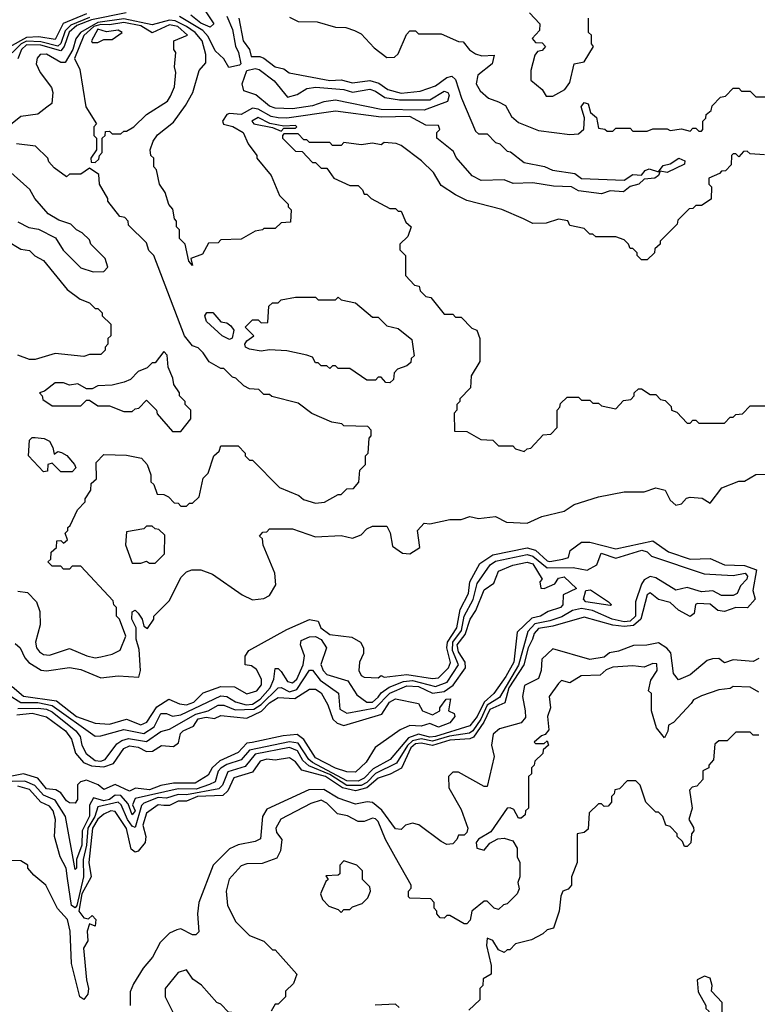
# Model space of a CAD drawing. Extents: x 2668140 to 2765664, y 823621 to 955240.
# Tile 35 of 256: x 2697671 to 2700250, y 853809 to 857249. Entities that reach past the tile are written whole.
import ezdxf

# ---------------------------------------------------------------- set-up
doc = ezdxf.new("R2010")
doc.units = 0

msp = doc.modelspace()

# ---------------------------------------------------------------- linework, layer by layer
at = {"layer": '0CON02XD'}
for points in [[(2698303.8, 857305), (2698350, 857235), (2698336.7, 857223.3), (2698305, 857236.7), (2698270, 857265)], [(2697905, 857270), (2697823.6, 857236.4), (2697795, 857180), (2697738.7, 857188.7), (2697695, 857187.3), (2697635, 857153.3)], [(2698043.5, 857273.5), (2697921.8, 857248.2), (2697871.5, 857228.5), (2697843.9, 857206.1), (2697827.1, 857155), (2697815, 857140), (2697745, 857160), (2697695, 857161.2), (2697677.8, 857145), (2697665, 857112.5)], [(2698395, 857262), (2698415.4, 857215), (2698426.1, 857156.1), (2698436.7, 857135), (2698444, 857095), (2698440, 857090), (2698402, 857082), (2698385, 857112.5), (2698355, 857140), (2698330.5, 857190.5), (2698311, 857211), (2698230.3, 857260.3)], [(2699453, 857273), (2699490, 857235), (2699488.3, 857211.7), (2699463, 857183), (2699475, 857170), (2699498.3, 857168.3), (2699510, 857155), (2699498.3, 857141.7), (2699481.7, 857138.3), (2699472.5, 857125), (2699458.3, 857071.7), (2699458.3, 857038.3), (2699497.5, 857005), (2699511.7, 856981.7)], [(2699891.2, 856695), (2699855, 856692), (2699835.4, 856674.6), (2699805, 856666), (2699781.8, 856648.2), (2699735, 856651.4), (2699705, 856640.8), (2699625, 856651.4), (2699600, 856665), (2699537.1, 856667.1), (2699465, 856678.8), (2699397, 856677), (2699365, 856690), (2699285, 856687.5), (2699253.6, 856703.6), (2699197.5, 856767.5), (2699188.3, 856788.3), (2699130, 856835), (2699130, 856855), (2699140, 856865), (2699135, 856880), (2699090.7, 856880.7), (2699035, 856910.4), (2698935, 856908.9), (2698775, 856929.2), (2698605, 856905.3), (2698575, 856906.1), (2698550.7, 856910.7), (2698505, 856936.7), (2698485, 856940), (2698445, 856918), (2698405, 856922), (2698395, 856918), (2698380, 856895), (2698384.1, 856884.1), (2698415.9, 856875.9), (2698452.5, 856855), (2698470, 856815), (2698500, 856775), (2698500, 856765), (2698550, 856705), (2698580, 856635), (2698610, 856605), (2698610, 856595), (2698620, 856585), (2698618.3, 856541.7), (2698585, 856540), (2698565, 856520), (2698525, 856520), (2698520, 856515), (2698495, 856510), (2698445, 856482.5), (2698375, 856480), (2698365, 856470), (2698331.7, 856468.3), (2698310, 856430), (2698270, 856415), (2698275, 856390), (2698262.5, 856405), (2698250, 856465), (2698230, 856485), (2698230, 856515), (2698220, 856525), (2698220, 856545), (2698213, 856553), (2698207, 856587), (2698193, 856603), (2698180, 856645), (2698160, 856675), (2698150, 856725), (2698140, 856735), (2698140, 856765), (2698130, 856775), (2698127.5, 856795), (2698137.5, 856825), (2698153.6, 856846.4), (2698209.3, 856890.7), (2698250.7, 856949.3), (2698276.7, 856995), (2698298.3, 857071.7), (2698321.7, 857098.3), (2698322, 857128), (2698308.8, 857175), (2698285, 857204.5), (2698254.4, 857225), (2698215, 857244.7), (2698195, 857247.8), (2698135, 857231.5), (2698035, 857251.9), (2697945, 857239.5), (2697883.5, 857205), (2697867.3, 857182.7), (2697856.5, 857145), (2697830, 857100), (2697815, 857099.2), (2697765, 857128.5), (2697742.5, 857127.5), (2697732, 857115), (2697728.8, 857095), (2697743.3, 857065), (2697782.5, 857012.5), (2697786.7, 856995), (2697783.6, 856956.4), (2697765.9, 856944.1), (2697735, 856918.8), (2697675, 856911.2), (2697633.2, 856876.8)], [(2697915, 857256.8), (2697850.4, 857229.6), (2697830, 857210), (2697815, 857166), (2697805, 857156.9), (2697745, 857171.8), (2697695, 857174.1), (2697676.4, 857165), (2697645, 857132.9)], [(2697935, 856750), (2697948.3, 856761.7), (2697950, 856775), (2697960, 856785), (2697960, 856835), (2697970, 856845), (2697971.7, 856858.3), (2697985, 856860), (2697995, 856850), (2698025, 856850), (2698035, 856860), (2698045, 856860), (2698070, 856875), (2698115, 856917.5), (2698187.5, 856965), (2698198.3, 856981.7), (2698212.5, 857015), (2698217.5, 857065), (2698212.5, 857085), (2698217.5, 857135), (2698210, 857145), (2698210, 857175), (2698257.5, 857195), (2698223.8, 857225), (2698195, 857231.4), (2698135, 857203.8), (2698095, 857227.3), (2698035, 857239.2), (2697985, 857230.7), (2697955, 857232.6), (2697930, 857225), (2697895, 857194), (2697863.1, 857113.1), (2697881.2, 857075), (2697902.5, 856945), (2697940, 856885), (2697930, 856875), (2697930, 856845), (2697940, 856835), (2697940, 856795), (2697920, 856765), (2697921.7, 856751.7), (2697935, 856750)], [(2698437.8, 857255), (2698452.9, 857175), (2698474.4, 857145), (2698480, 857120), (2698511.1, 857121.1), (2698525, 857114.4), (2698565, 857084), (2698595, 857077.5), (2698613.6, 857063.6), (2698755, 857037.1), (2698795, 857038.6), (2698835, 857028.9), (2698895, 857036.9), (2698927.2, 857027.2), (2698958.8, 857005), (2699005, 856992.8), (2699070.9, 856999.1), (2699125, 857017.8), (2699165, 857047.5), (2699181.7, 857051.7), (2699195, 857040), (2699215.8, 856975), (2699265, 856860), (2699275, 856850), (2699305, 856850), (2699335, 856820), (2699350, 856815), (2699375, 856790), (2699387, 856787), (2699435, 856750), (2699506, 856736), (2699533.9, 856723.9), (2699611.9, 856711.9), (2699635.8, 856694.2), (2699785, 856688.1), (2699815, 856708.1), (2699845, 856706), (2699858.2, 856721.8), (2699872.3, 856727.7), (2699905, 856717.5), (2699920.4, 856739.6), (2699945, 856745.6), (2699975.4, 856765.4), (2699996.4, 856756.4), (2699995.4, 856744.6), (2699935, 856715.6), (2699910, 856720), (2699904.2, 856705), (2699891.2, 856695)], [(2698615, 857257.5), (2698645, 857242.5), (2698711.7, 857241.7), (2698775, 857222.5), (2698811.7, 857221.7), (2698841.7, 857211.7), (2698865, 857200), (2698910.7, 857150.7), (2698955, 857117.5), (2698981.7, 857118.3), (2698995, 857130), (2699023, 857197), (2699035, 857210), (2699055, 857210), (2699065, 857200), (2699145, 857200), (2699205, 857172.5), (2699221.7, 857171.7), (2699243.6, 857143.6), (2699265, 857130), (2699287, 857123), (2699330, 857125), (2699322.5, 857095), (2699273.3, 857055), (2699267.5, 857025), (2699280.7, 857000.7), (2699310, 856975), (2699345, 856962.5), (2699369.3, 856949.3), (2699390.7, 856910.7), (2699415, 856890), (2699485, 856862.5), (2699595, 856847.5), (2699625, 856850), (2699643, 856867), (2699646.1, 856906.1), (2699634.2, 856945), (2699645, 856960), (2699659.2, 856955), (2699666.7, 856925), (2699687.5, 856907.5), (2699695, 856870), (2699717, 856867), (2699725, 856860), (2699745, 856860), (2699755, 856870), (2699805, 856870), (2699815, 856860), (2699865, 856860), (2699885, 856867.5), (2699935, 856867.5), (2699945, 856862.5), (2699985, 856867.5), (2700015, 856860), (2700025, 856870), (2700035, 856870), (2700045, 856860), (2700055, 856860), (2700060, 856865), (2700060, 856895), (2700070, 856905), (2700071.7, 856918.3), (2700088.3, 856931.7), (2700091.7, 856948.3), (2700121.7, 856978.3), (2700138.3, 856981.7), (2700165, 857010), (2700185, 857010), (2700195, 857000), (2700225, 857000), (2700245, 856980), (2700285, 856980)], [(2699511.7, 856981.7), (2699535, 856982.5), (2699577.5, 857005), (2699595, 857030), (2699610, 857095), (2699645, 857102.5), (2699677.5, 857155), (2699670, 857165), (2699670, 857195), (2699660, 857205), (2699660, 857255)], [(2697945, 857170), (2697965, 857180), (2697995, 857180), (2698030, 857205), (2698015, 857212.5), (2697975, 857206.7), (2697945, 857215.6), (2697922.5, 857175), (2697925, 857170), (2697945, 857170)], [(2699085, 856933.6), (2698935.5, 856935.5), (2698775, 856968.2), (2698735, 856962.7), (2698695, 856947.8), (2698625, 856937.8), (2698565, 856940), (2698545, 856947.5), (2698496.7, 856986.7), (2698455, 857000.8), (2698448.9, 857025), (2698465, 857071.2), (2698495, 857078.1), (2698508.8, 857075), (2698560.8, 857035), (2698608, 856978), (2698641.7, 856988.3), (2698675, 857008.2), (2698706.6, 857013.4), (2698805, 857005.4), (2698835, 856996.4), (2698895, 857006.2), (2698915, 857000), (2698947.6, 856977.6), (2698999.5, 856969.5), (2699105, 856968.6), (2699155, 856998.9), (2699167.5, 856995), (2699172.9, 856985), (2699167, 856963), (2699085, 856933.6)], [(2698585, 856860), (2698595, 856870), (2698635, 856870), (2698640, 856875), (2698635, 856880), (2698595, 856877.5), (2698546.2, 856886.2), (2698505, 856908), (2698482.5, 856895), (2698490, 856885), (2698555, 856872.5), (2698585, 856860)], [(2700275, 856777.5), (2700225, 856780), (2700215, 856790), (2700201.7, 856788.3), (2700185, 856770), (2700175, 856780), (2700165, 856780), (2700160, 856775), (2700158.3, 856741.7), (2700138.3, 856721.7), (2700125, 856720), (2700118.3, 856711.7), (2700080, 856695), (2700080, 856675), (2700090, 856665), (2700088.3, 856621.7), (2700055, 856600), (2700035, 856600), (2700025, 856590), (2700011.7, 856588.3), (2699971.7, 856548.3), (2699970, 856535), (2699910, 856475), (2699910, 856465), (2699891.7, 856448.3), (2699890, 856435), (2699865, 856410), (2699845, 856410), (2699830, 856425), (2699830, 856435), (2699815, 856450), (2699805, 856450), (2699800, 856465), (2699785, 856480), (2699755, 856490), (2699685, 856490), (2699675, 856500), (2699665, 856500), (2699645, 856520), (2699595, 856530), (2699587, 856547), (2699555, 856552.5), (2699511.7, 856538.3), (2699465, 856537.5), (2699433, 856553), (2699356.4, 856586.4), (2699235, 856617.5), (2699195, 856637.5), (2699145, 856670), (2699117.5, 856715), (2699076.4, 856756.4), (2699005, 856810), (2698987, 856817), (2698945, 856820), (2698935, 856812.5), (2698905, 856817.5), (2698865, 856812.5), (2698805, 856820), (2698795, 856810), (2698765, 856810), (2698755, 856820), (2698685, 856820), (2698675, 856830), (2698665, 856830), (2698645, 856850), (2698595, 856850), (2698590, 856845), (2698590, 856835), (2698635, 856790), (2698658.3, 856788.3), (2698695, 856750), (2698705, 856750), (2698725, 856730), (2698745, 856730), (2698770, 856695), (2698825, 856670), (2698855, 856670), (2698870, 856655), (2698875, 856640), (2698885, 856640), (2698900, 856625), (2698965, 856590), (2698985, 856590), (2698995, 856580), (2699005, 856580), (2699021.7, 856541.7), (2699040, 856525), (2699028.3, 856491.7), (2699000, 856465), (2699000, 856445), (2699020, 856425), (2699020, 856355), (2699051.7, 856321.7), (2699068.3, 856318.3), (2699071.7, 856301.7), (2699091.7, 856281.7), (2699108.3, 856278.3), (2699155, 856220), (2699185, 856220), (2699195, 856210), (2699215, 856210), (2699251.7, 856171.7), (2699270, 856165), (2699280, 856135), (2699280, 856055), (2699250, 856005), (2699247, 855963), (2699210, 855925), (2699210, 855915), (2699200, 855905), (2699200, 855885), (2699190, 855875), (2699191.7, 855811.7), (2699235, 855810), (2699283, 855783), (2699325, 855780), (2699345, 855760), (2699395, 855760), (2699405, 855750), (2699435, 855740), (2699445, 855750), (2699458.3, 855751.7), (2699501.7, 855798.3), (2699528.3, 855801.7), (2699550, 855825), (2699550, 855885), (2699560, 855895), (2699561.7, 855908.3), (2699585, 855930), (2699625, 855930), (2699635, 855920), (2699665, 855920), (2699675, 855910), (2699695, 855910), (2699705, 855900), (2699755, 855890), (2699781.7, 855918.3), (2699808.3, 855921.7), (2699820, 855935), (2699820, 855945), (2699835, 855960), (2699845, 855960), (2699875, 855940), (2699895, 855940), (2699911.7, 855921.7), (2699928.3, 855918.3), (2699948.3, 855898.3), (2699950, 855885), (2699968.3, 855878.3), (2700005, 855840), (2700015, 855840), (2700025, 855850), (2700035, 855850), (2700045, 855840), (2700135, 855840), (2700155, 855860), (2700165, 855860), (2700175, 855870), (2700198.3, 855871.7), (2700225, 855900), (2700315, 855900)], [(2697935, 855020), (2697955, 855023.3), (2697995, 855032.5), (2698023, 855047), (2698042.5, 855095), (2698020, 855155), (2698010, 855165), (2698010, 855195), (2698000, 855205), (2697998.3, 855218.3), (2697885, 855340), (2697855, 855340), (2697845, 855330), (2697825, 855330), (2697815, 855340), (2697785, 855340), (2697770, 855355), (2697780, 855365), (2697781.7, 855388.3), (2697800, 855405), (2697801.7, 855428.3), (2697815, 855430), (2697825, 855420), (2697838.3, 855431.7), (2697830, 855455), (2697840, 855465), (2697840, 855475), (2697848.3, 855481.7), (2697873, 855537), (2697900, 855565), (2697900, 855575), (2697920, 855605), (2697921.7, 855628.3), (2697940, 855645), (2697938.3, 855701.7), (2697965, 855730), (2698045, 855727.5), (2698097, 855717), (2698117.5, 855695), (2698129.3, 855659.3), (2698130, 855635), (2698140, 855625), (2698151.7, 855591.7), (2698175, 855590), (2698191.7, 855581.7), (2698211.7, 855561.7), (2698225, 855560), (2698235, 855550), (2698255, 855550), (2698265, 855560), (2698275, 855560), (2698298.3, 855581.7), (2698313, 855647), (2698330, 855665), (2698350, 855725), (2698368.3, 855741.7), (2698375, 855760), (2698435, 855760), (2698460, 855735), (2698460, 855725), (2698475, 855710), (2698485, 855710), (2698580, 855615), (2698647, 855587), (2698663, 855573), (2698705, 855560), (2698737, 855563), (2698785, 855590), (2698795, 855590), (2698815, 855610), (2698838.3, 855611.7), (2698857, 855633), (2698860, 855675), (2698880, 855695), (2698880, 855725), (2698890, 855735), (2698892.5, 855787.5), (2698900, 855795), (2698900, 855815), (2698888.3, 855828.3), (2698805, 855830), (2698797, 855837), (2698763, 855843), (2698693, 855873), (2698645, 855910), (2698553, 855933), (2698545, 855940), (2698525, 855940), (2698507, 855957), (2698475, 855960), (2698455, 855970), (2698427, 855997), (2698415, 856000), (2698385, 856030), (2698375, 856030), (2698333.6, 856053.6), (2698312.5, 856085), (2698295, 856102.5), (2698275, 856110), (2698247.5, 856145), (2698140, 856425), (2698123, 856443), (2698115, 856470), (2698051.7, 856531.7), (2698050, 856545), (2698038.3, 856558.3), (2698021.7, 856561.7), (2697980, 856615), (2697980, 856625), (2697950, 856675), (2697948.3, 856708.3), (2697915, 856730), (2697885, 856710), (2697845, 856710), (2697835, 856700), (2697791.7, 856731.7), (2697773, 856753), (2697770, 856765), (2697727, 856807), (2697660, 856815)], [(2697928.3, 856368.3), (2697965, 856370), (2697980, 856385), (2697970, 856415), (2697920, 856465), (2697915, 856480), (2697890, 856505), (2697870, 856515), (2697850, 856535), (2697808.3, 856548.3), (2697770.7, 856570.7), (2697723.9, 856623.9), (2697706.4, 856656.4), (2697630, 856725)], [(2697665, 856542.5), (2697703.6, 856523.6), (2697737, 856517), (2697796.7, 856486.7), (2697823.6, 856443.6), (2697885, 856382.5), (2697928.3, 856368.3)], [(2697625, 856477.5), (2697675, 856447.5), (2697705, 856442.5), (2697723.9, 856423.9), (2697755, 856407.5), (2697837, 856307), (2697883, 856273), (2697915, 856260), (2697935, 856240), (2697945, 856240), (2697960, 856225), (2697960, 856215), (2697990, 856185), (2697990, 856145), (2697980, 856135), (2697980, 856115), (2697970, 856105), (2697970, 856095), (2697955, 856080), (2697915, 856080), (2697895, 856072.5), (2697795, 856082.5), (2697725, 856062.5), (2697705, 856062.5), (2697665, 856077.5)], [(2698965, 855980), (2698951.7, 855981.7), (2698935, 856000), (2698925, 856000), (2698915, 855990), (2698885, 855990), (2698825, 856030), (2698785, 856030), (2698775, 856040), (2698765, 856040), (2698755, 856030), (2698745, 856040), (2698725, 856040), (2698715, 856050), (2698705, 856050), (2698695, 856070), (2698675, 856077.5), (2698605, 856092.5), (2698545, 856096.2), (2698515, 856091.4), (2698475, 856098), (2698461.2, 856105), (2698458.8, 856115), (2698465, 856127.5), (2698490, 856145), (2698460, 856175), (2698485, 856200), (2698505, 856200), (2698515, 856190), (2698538.3, 856191.7), (2698541.7, 856248.3), (2698555, 856260), (2698575, 856260), (2698585, 856270), (2698635, 856280), (2698705, 856280), (2698715, 856270), (2698775, 856270), (2698785, 856280), (2698795, 856270), (2698845, 856260), (2698905, 856210), (2698925, 856210), (2698955, 856180), (2698995, 856170), (2699041.7, 856131.7), (2699050, 856075), (2699040, 856065), (2699038.3, 856051.7), (2699025, 856040), (2698991.7, 856028.3), (2698980, 856015), (2698978.3, 855991.7), (2698965, 855980)], [(2698405, 856132), (2698378.8, 856145), (2698324.6, 856194.6), (2698318.6, 856215), (2698325, 856226.2), (2698346.2, 856226.2), (2698375, 856193.3), (2698395, 856190), (2698410, 856180), (2698420, 856165), (2698413.6, 856136.4), (2698405, 856132)], [(2698235, 855810), (2698270, 855855), (2698270, 855885), (2698250, 855905), (2698250, 855915), (2698230, 855935), (2698230, 855945), (2698210, 855975), (2698207, 855997), (2698190, 856035), (2698187, 856077), (2698175, 856090), (2698145, 856050), (2698135, 856050), (2698117, 856033), (2698085, 856020), (2698058.3, 855991.7), (2698037, 855983), (2697995, 855972.5), (2697945, 855970), (2697925, 855960), (2697905, 855960), (2697875, 855977.5), (2697845, 855972.5), (2697825, 855980), (2697795, 855980), (2697758.3, 855951.7), (2697740, 855945), (2697750, 855935), (2697751.7, 855921.7), (2697785, 855900), (2697885, 855900), (2697905, 855920), (2697915, 855920), (2697945, 855900), (2697985, 855900), (2698035, 855880), (2698065, 855880), (2698075, 855890), (2698088.3, 855891.7), (2698115, 855920), (2698150, 855885), (2698151.7, 855871.7), (2698205, 855810), (2698235, 855810)], [(2697855, 855670), (2697815, 855670), (2697785, 855700), (2697770, 855695), (2697768.3, 855671.7), (2697755, 855670), (2697702.5, 855725), (2697705, 855780), (2697715, 855790), (2697725, 855790), (2697756.4, 855786.4), (2697775, 855776.7), (2697787.5, 855755), (2697791.7, 855731.7), (2697805, 855740), (2697817, 855737), (2697836.4, 855726.4), (2697862.5, 855695), (2697867, 855683), (2697855, 855670)], [(2697655, 855070), (2697672.5, 855055), (2697689.3, 855019.3), (2697703.6, 855003.6), (2697746.4, 854976.4), (2697765, 854973.8), (2697846, 854986), (2697885, 854978.8), (2697955, 854950), (2698015, 854956.7), (2698088.3, 854951.7), (2698093.3, 854975), (2698088.8, 855048.8), (2698078.9, 855085), (2698078.8, 855125), (2698063.3, 855155), (2698065, 855180), (2698075, 855185.8), (2698085, 855176.2), (2698100, 855155), (2698105, 855130), (2698118.3, 855121.7), (2698140, 855155), (2698140, 855165), (2698195, 855220), (2698235, 855300), (2698255, 855320), (2698273, 855327), (2698305, 855327.5), (2698345, 855312.5), (2698449.3, 855239.3), (2698485, 855222.5), (2698525, 855227.5), (2698545, 855237.5), (2698566.7, 855275), (2698563.3, 855315), (2698523, 855413), (2698520, 855435), (2698510, 855445), (2698521.7, 855458.3), (2698535, 855460), (2698545, 855470), (2698625, 855470), (2698705, 855442.5), (2698795, 855447.5), (2698835, 855437.5), (2698865, 855450), (2698885, 855470), (2698905, 855480), (2698955, 855480), (2698967, 855457), (2698975, 855410), (2699010, 855385), (2699035, 855382.5), (2699070, 855405), (2699062.5, 855465), (2699085, 855490), (2699105, 855487.5), (2699175, 855503.3), (2699215, 855503.3), (2699245, 855513.3), (2699275, 855506.7), (2699335, 855513.3), (2699373.6, 855493.6), (2699445, 855490), (2699497, 855513), (2699575, 855532.5), (2699610, 855555), (2699695, 855582.5), (2699785, 855600), (2699855, 855600), (2699895, 855613.8), (2699927.5, 855605), (2699945, 855570), (2699965, 855552.5), (2699985, 855557.5), (2700002.7, 855577.3), (2700015, 855581.2), (2700057, 855577), (2700085, 855560), (2700126.4, 855613.6), (2700185, 855637.5), (2700205, 855637.5), (2700245, 855660), (2700288.3, 855661.7)], [(2698145, 855350), (2698177, 855383), (2698178.3, 855448.3), (2698158.3, 855468.3), (2698145, 855470), (2698135, 855480), (2698115, 855480), (2698105, 855470), (2698045, 855460), (2698041.2, 855415), (2698065, 855350), (2698095, 855350), (2698115, 855357.5), (2698125, 855350), (2698145, 855350)], [(2697645, 854919.2), (2697685, 854885.8), (2697799.7, 854869.7), (2697870, 854815), (2697935, 854791.2), (2697985, 854788), (2698045, 854805.8), (2698095, 854786.2), (2698116.2, 854795), (2698150.9, 854849.1), (2698192.5, 854875), (2698229.5, 854859.5), (2698255, 854856), (2698280, 854865), (2698312.5, 854897.5), (2698375, 854919.2), (2698421.7, 854918.3), (2698465, 854893.8), (2698500, 854905), (2698516.2, 854925), (2698516.7, 854945), (2698499.3, 854979.3), (2698481.7, 854991.7), (2698460, 854995), (2698460, 855025), (2698472.5, 855045), (2698605, 855118.8), (2698685, 855153.8), (2698715, 855147.5), (2698723.8, 855125), (2698755, 855101.2), (2698832.3, 855092.3), (2698863.3, 855075), (2698873.8, 855055), (2698873.8, 855035), (2698858.8, 855005), (2698856.7, 854975), (2698865, 854957.5), (2698875, 854952.5), (2698925, 854950), (2698935, 854957.5), (2698945, 854952.5), (2699025, 854961.9), (2699115, 854947.1), (2699135, 854950), (2699170, 854985), (2699177, 855003), (2699164.4, 855055), (2699166.5, 855075), (2699200, 855125), (2699211.7, 855188.3), (2699240, 855245), (2699244.5, 855285.5), (2699280.3, 855349.7), (2699325, 855380), (2699445, 855404.4), (2699475, 855395.8), (2699515, 855358.6), (2699525, 855355.7), (2699570, 855365), (2699590, 855370), (2699596.2, 855395), (2699635, 855424.2), (2699665, 855424.2), (2699755, 855400.8), (2699885, 855428), (2699939.7, 855389.7), (2700015, 855364.4), (2700085, 855367.1), (2700135, 855344.2), (2700205, 855341.9), (2700247.5, 855327.5), (2700233.8, 855255), (2700242.5, 855225), (2700216, 855194), (2700175, 855195.8), (2700135, 855182), (2700112.5, 855185), (2700085, 855206.7), (2700040.7, 855209.3), (2700034, 855206), (2700028.8, 855175), (2700015, 855164), (2699975, 855186), (2699945, 855213.3), (2699905, 855223.3), (2699875, 855246.7), (2699865, 855240), (2699842.2, 855155), (2699816.9, 855133.1), (2699785, 855128.8), (2699745, 855133.5), (2699645, 855162), (2699535, 855130), (2699485, 855122.5), (2699470, 855105), (2699464.4, 855085), (2699448.9, 855055), (2699433.6, 854995), (2699381.8, 854915), (2699367.3, 854862.7), (2699315, 854839.2), (2699293.8, 854795), (2699257.3, 854742.7), (2699245, 854736.5), (2699175, 854732.1), (2699115, 854713.5), (2699075, 854721.5), (2699055, 854719.2), (2699038.2, 854705), (2699005.5, 854634.5), (2698967, 854613), (2698925, 854599.4), (2698884.7, 854565.3), (2698845, 854555.4), (2698800, 854565), (2698740, 854605), (2698657.1, 854627.1), (2698635, 854656.7), (2698615, 854670), (2698565, 854662), (2698535, 854665.6), (2698511.5, 854658.5), (2698485, 854620), (2698419.7, 854600.3), (2698399.2, 854555), (2698381.7, 854538.3), (2698292.5, 854535), (2698255, 854518.6), (2698225, 854518.6), (2698195, 854504.2), (2698175, 854504)], [(2698925, 854882.5), (2698935, 854897.5), (2698962.4, 854917.6), (2699012.9, 854937.1), (2699045, 854940), (2699125, 854919.4), (2699165.8, 854935), (2699205.6, 854995), (2699183.8, 855045), (2699185.3, 855074.7), (2699215.5, 855115), (2699225.6, 855165), (2699256.2, 855223.8), (2699270.7, 855279.3), (2699316, 855345), (2699335, 855356.9), (2699445, 855381.1), (2699465.3, 855375.3), (2699515, 855334.4), (2699605.7, 855335.7), (2699655, 855326.2), (2699688.8, 855345), (2699704.2, 855385.8), (2699755, 855367.5), (2699845.7, 855395.7), (2699865, 855390), (2699880, 855375), (2700063.6, 855313.6), (2700165, 855307.5), (2700207.5, 855315), (2700216.2, 855305), (2700213.3, 855295), (2700191.7, 855271.7), (2700180, 855245), (2700165, 855237.5), (2700125, 855237.5), (2700095, 855253.8), (2700055, 855250), (2700005, 855266), (2699965, 855256.7), (2699895, 855298.8), (2699875, 855304), (2699855, 855292), (2699845, 855276.7), (2699824.2, 855215), (2699824.2, 855165), (2699805, 855148.1), (2699785, 855145.6), (2699742.5, 855155), (2699673.3, 855185), (2699635, 855191.5), (2699603.3, 855185), (2699566.7, 855163.3), (2699525, 855148.9), (2699472, 855138), (2699448, 855112), (2699415, 854994.2), (2699348.8, 854881.2), (2699305.8, 854854.2), (2699282.9, 854805), (2699255, 854764.4), (2699243.8, 854756.2), (2699174.2, 854745.8), (2699115, 854728), (2699075, 854736.2), (2699045, 854729.6), (2699026.8, 854713.2), (2698988.5, 854651.5), (2698914.7, 854615.3), (2698885.3, 854584.7), (2698865, 854573.8), (2698815, 854573.9), (2698755, 854612.5), (2698682.6, 854642.6), (2698661.5, 854661.5), (2698642.5, 854695), (2698615, 854706.7), (2698495, 854682.9), (2698459.7, 854640.3), (2698399.1, 854620.9), (2698380.8, 854575), (2698367.4, 854562.6), (2698255, 854541.5), (2698225, 854542.2), (2698185, 854530), (2698155, 854531.8), (2698105, 854512.5), (2698096.7, 854503.3), (2698075, 854426.7), (2698065, 854431.2), (2698047.8, 854455), (2698026.1, 854506.1), (2698015, 854515.7), (2697945, 854498.6), (2697933.6, 854465), (2697909.6, 854425), (2697905.4, 854365), (2697892.9, 854315), (2697893.8, 854255), (2697870.5, 854155), (2697865, 854145.8), (2697852.9, 854155), (2697838.3, 854248.3), (2697833.8, 854285), (2697812.5, 854325), (2697792.5, 854395), (2697796.2, 854455), (2697788.8, 854485), (2697775, 854501.2), (2697745, 854516), (2697705, 854559.2), (2697665, 854571.8)], [(2697665, 854842.2), (2697735.6, 854844.4), (2697765, 854840.5), (2697785, 854830.6), (2697867.5, 854765), (2697882.5, 854745), (2697888, 854715), (2697904.2, 854685), (2697935, 854661.4), (2697955, 854658.6), (2697970, 854665), (2698011.3, 854718.7), (2698028.7, 854731.3), (2698052.1, 854737.9), (2698115, 854727.5), (2698165, 854762), (2698195, 854770), (2698286.6, 854823.4), (2698330, 854835), (2698365, 854854.3), (2698385, 854854.2), (2698425, 854837.8), (2698489.5, 854840.5), (2698515, 854856.5), (2698575, 854914.4), (2698585, 854915.7), (2698615, 854901.1), (2698640.6, 854909.4), (2698685, 854976.7), (2698695, 854976.7), (2698721.7, 854941.7), (2698785.9, 854895.9), (2698790.5, 854840.5), (2698815, 854826.2), (2698914.6, 854845.4), (2698965, 854896.7), (2699025, 854921.8), (2699065, 854919.1), (2699115, 854896.7), (2699155, 854902.5), (2699186.2, 854923.8), (2699230, 854985), (2699228.6, 855005), (2699205, 855041.2), (2699201.1, 855065), (2699228.3, 855101.7), (2699246, 855155), (2699266.2, 855185), (2699295, 855257.5), (2699329.3, 855280.7), (2699345, 855322.5), (2699395, 855343.8), (2699445, 855353.8), (2699465, 855348), (2699497.5, 855295), (2699490, 855285), (2699493, 855263), (2699505, 855262.5), (2699541.7, 855278.3), (2699555, 855297.5), (2699575, 855302.5), (2699617.5, 855262.5), (2699570.7, 855239.3), (2699570, 855205), (2699562.5, 855195), (2699518.3, 855181.7), (2699492.5, 855165), (2699461.7, 855158.3), (2699410.7, 855109.3), (2699398.6, 855005), (2699370.6, 854955), (2699329.2, 854895), (2699295.3, 854864.7), (2699271.1, 854815), (2699245, 854782.5), (2699124.5, 854744.5), (2699105, 854742.9), (2699065, 854752.7), (2699030, 854740), (2698966, 854665), (2698907.6, 854632.4), (2698875, 854599.4), (2698855, 854588.5), (2698815, 854590.5), (2698695, 854654.6)], [(2697665, 855252.5), (2697698.3, 855248.3), (2697730, 855215), (2697741.7, 855181.7), (2697742.5, 855135), (2697726.7, 855075), (2697730, 855055), (2697740.5, 855040.5), (2697755, 855031.2), (2697775, 855028.8), (2697845, 855052.5), (2697906.2, 855026.2), (2697935, 855020)], [(2699735, 855202.5), (2699650, 855215), (2699642.5, 855225), (2699650, 855255), (2699667, 855257), (2699730, 855215), (2699740, 855205), (2699735, 855202.5)], [(2697635, 854889.4), (2697675, 854863.1), (2697735, 854863.6), (2697785, 854853.3), (2697935, 854746.2), (2697955, 854746.7), (2698035, 854769.2), (2698105, 854755.6), (2698141.3, 854778.7), (2698165, 854825.8), (2698185, 854825.8), (2698205, 854816), (2698235, 854820.8), (2698375, 854887.1), (2698395, 854884.2), (2698425.7, 854865.7), (2698462.5, 854855), (2698485, 854858.1), (2698511.4, 854875), (2698546.7, 854915), (2698559.2, 854945), (2698565, 854982.5), (2698575, 854982.5), (2698585, 854972.5), (2698607, 854937), (2698625, 854932), (2698640, 854945), (2698661.9, 854995), (2698667.1, 855027.1), (2698653.3, 855065), (2698655, 855080), (2698685, 855093.3), (2698705, 855093.8), (2698725, 855083.3), (2698743.3, 855055), (2698724.1, 854995.9), (2698732, 854975), (2698745, 854961.2), (2698818.8, 854938.8), (2698850.5, 854890.5), (2698884.4, 854864.4), (2698905, 854864.4), (2698925, 854882.5)], [(2700255, 855017.5), (2700235, 855006.7), (2700165, 855013.3), (2700135, 855002.5), (2700115, 855017.5), (2700093.6, 855016.4), (2700075, 855010), (2700015, 854960), (2699975, 854942.5), (2699956.7, 854965), (2699947.1, 855037.1), (2699933.9, 855053.9), (2699905, 855072.5), (2699863.6, 855063.6), (2699817, 855063), (2699765, 855042.5), (2699733, 855037), (2699715, 855022.5), (2699665, 855013.8), (2699535, 855051.2), (2699496.7, 855015), (2699494, 854975), (2699485, 854947.5), (2699436.4, 854923.6), (2699428.8, 854885), (2699438, 854835)], [(2700255, 854900), (2700225, 854917.5), (2700165, 854920), (2700155, 854912.5), (2700115, 854907.5), (2700055, 854887.5), (2700027, 854873), (2700019.3, 854860.7), (2699956.4, 854793.6), (2699940, 854785), (2699937, 854763), (2699925, 854740), (2699897.5, 854775), (2699880, 854835), (2699880, 854895), (2699870, 854905), (2699878.3, 854941.7), (2699900, 854975), (2699898.8, 854998.8), (2699885, 855000), (2699855, 854987.5), (2699815, 854992), (2699745, 854987.1), (2699721.8, 854978.2), (2699700.5, 854959.5), (2699633.6, 854956.4), (2699595, 854932.5), (2699565, 854940), (2699555, 854930), (2699522.5, 854885), (2699526.7, 854845), (2699516.7, 854815), (2699521.7, 854768.3), (2699508.3, 854751.7), (2699495, 854747.5), (2699470, 854725), (2699475, 854720), (2699505, 854720), (2699515, 854730), (2699520, 854715), (2699501.7, 854698.3), (2699500, 854685), (2699471.7, 854658.3), (2699470, 854645), (2699460, 854635), (2699460, 854615), (2699450, 854605), (2699450, 854495), (2699440, 854485), (2699438.3, 854471.7), (2699425, 854460), (2699415, 854460), (2699399.3, 854489.3), (2699386.1, 854496.1), (2699375, 854494), (2699318, 854412), (2699275, 854386.2), (2699267.5, 854375), (2699270, 854355), (2699295, 854347.5), (2699315, 854372.5), (2699343, 854387), (2699365, 854390), (2699395, 854380), (2699410, 854355), (2699410, 854325), (2699420, 854305), (2699420, 854255), (2699412.5, 854235), (2699417, 854213), (2699410, 854195), (2699375, 854160), (2699363, 854157), (2699345, 854140), (2699330, 854145), (2699305, 854170), (2699295, 854170), (2699252.5, 854135), (2699246.4, 854103.6), (2699235, 854090), (2699225, 854090), (2699175, 854120), (2699165, 854120), (2699155, 854110), (2699141.7, 854111.7), (2699130, 854125), (2699130, 854135), (2699120, 854145), (2699120, 854165), (2699108.3, 854178.3), (2699035, 854180), (2699030, 854185), (2699030, 854205), (2699040, 854215), (2699040, 854225), (2698985, 854322.5), (2698950, 854385), (2698925, 854447.5), (2698915, 854457.5), (2698905, 854460), (2698875, 854447.5), (2698855, 854447.5), (2698817.7, 854467.7), (2698782.5, 854475), (2698745, 854512.5), (2698725, 854522.5), (2698689.3, 854510.7), (2698584.1, 854455.9), (2698566.7, 854425), (2698569.3, 854409.3), (2698587.5, 854385), (2698582.5, 854345), (2698570, 854320), (2698519.3, 854300.7), (2698465, 854300), (2698445, 854292.5), (2698403.9, 854246.1), (2698393.3, 854205), (2698397.5, 854155), (2698427, 854097), (2698475, 854050), (2698525, 854030), (2698555, 854000), (2698565, 854000), (2698640, 853915), (2698628.3, 853881.7), (2698600, 853855), (2698600, 853835), (2698575, 853810), (2698565, 853810), (2698550, 853785)], [(2697660.9, 854820.9), (2697715, 854826.5), (2697765, 854813.8), (2697831.2, 854765), (2697852, 854735), (2697866.8, 854686.8), (2697894.4, 854654.4), (2697921.9, 854641.9), (2697965, 854638.9), (2697999.2, 854650.8), (2698035, 854703.3), (2698055, 854712.5), (2698085, 854707.1), (2698115, 854692), (2698135.8, 854694.2), (2698167, 854713), (2698209.5, 854710.5), (2698226.7, 854723.3), (2698233.8, 854755), (2698243.3, 854765), (2698278.6, 854781.4), (2698295, 854806.9), (2698323, 854813), (2698352, 854808), (2698375, 854818.8), (2698465, 854808.8), (2698516.6, 854833.4), (2698545, 854862.5), (2698575, 854881.2), (2698632.7, 854877.3), (2698685, 854910), (2698705, 854910), (2698725, 854897.5), (2698748.8, 854855), (2698765.8, 854805.8), (2698781.7, 854791.7), (2698805, 854783.3), (2698937, 854823), (2698964, 854865), (2698985, 854876.2), (2699065, 854860), (2699080, 854835), (2699115, 854820), (2699140, 854835), (2699140, 854845), (2699162.5, 854875), (2699177, 854877), (2699170, 854835), (2699190, 854825), (2699192.5, 854815), (2699175, 854792.5), (2699135, 854777.5), (2699105, 854790), (2699075, 854781.2), (2699035, 854783.3), (2699001.7, 854768.3), (2698913.6, 854706.4), (2698882.5, 854655), (2698845, 854620), (2698815, 854621.2), (2698775, 854634.4), (2698705, 854670), (2698664.5, 854734.5), (2698641.4, 854751.4), (2698592.3, 854747.7), (2698484.3, 854724.3), (2698465, 854722), (2698435, 854688.8), (2698370.5, 854659.5), (2698344.4, 854635.6), (2698330, 854610), (2698285, 854582), (2698208.6, 854581.4), (2698165, 854574), (2698125, 854558), (2698076.2, 854563.8), (2698055, 854554), (2698005, 854576.7), (2697965, 854560), (2697946.1, 854576.1), (2697905, 854592.5), (2697883.9, 854586.1), (2697873.8, 854576.2), (2697873.3, 854525), (2697865, 854512.5), (2697845, 854513.3), (2697835, 854520), (2697815, 854547.5), (2697798, 854558), (2697765, 854562.5), (2697735, 854598.8), (2697685, 854614.4), (2697643.5, 854606.5)], [(2699438, 854835), (2699439.3, 854810.7), (2699425, 854792.5), (2699348.3, 854771.7), (2699326.4, 854753.6), (2699321.2, 854715), (2699330, 854675), (2699305, 854570), (2699295, 854570), (2699205, 854620), (2699185, 854620), (2699170, 854605), (2699171.2, 854565), (2699215, 854490), (2699237.5, 854425), (2699235, 854410), (2699225, 854400), (2699205, 854400), (2699200, 854385), (2699185, 854370), (2699165, 854367.5), (2699145, 854377.5), (2699066.1, 854436.1), (2699045, 854442.5), (2699020, 854435), (2699005, 854420), (2698985, 854422.5), (2698937.5, 854487.5), (2698905, 854513.8), (2698886.1, 854516.1), (2698845, 854508), (2698785, 854530), (2698735, 854560), (2698681.7, 854558.3), (2698535, 854491.2), (2698520, 854465), (2698513, 854387), (2698495, 854377.5), (2698435, 854366.7), (2698405, 854352.5), (2698347.5, 854295), (2698297.5, 854165), (2698292.5, 854125), (2698297.5, 854062.5), (2698287.5, 854052.5), (2698275, 854052.5), (2698235, 854072.5), (2698220.7, 854069.3), (2698195, 854057.5), (2698162.5, 854025), (2698136.1, 853973.9), (2698102.5, 853935), (2698069.3, 853880.7), (2698057, 853853), (2698057.5, 853805)], [(2700255, 854750), (2700235, 854750), (2700225, 854760), (2700175, 854760), (2700145, 854730), (2700115, 854730), (2700101.7, 854718.3), (2700097, 854663), (2700080, 854645), (2700080, 854635), (2700060, 854625), (2700060, 854595), (2700038.3, 854571.7), (2700021.7, 854568.3), (2700013, 854557), (2700022.5, 854495), (2700010, 854455), (2700027, 854427), (2700027.5, 854415), (2700020, 854405), (2700017, 854373), (2700005, 854360), (2699995, 854360), (2699988.3, 854378.3), (2699970, 854395), (2699970, 854405), (2699945, 854430), (2699930, 854435), (2699920, 854465), (2699905, 854480)], [(2698695, 854654.6), (2698681.9, 854665), (2698645, 854721.4), (2698615, 854726.5), (2698475, 854696.9), (2698445, 854662.9), (2698395, 854647.5), (2698375, 854634.3), (2698365, 854623.3), (2698355, 854586.2), (2698335, 854576.9), (2698288.7, 854561.3), (2698225, 854561.8), (2698075, 854528.6), (2698065.9, 854505.9), (2698075.5, 854485), (2698065, 854471.2), (2698050, 854510), (2698025, 854538.6), (2698005, 854540), (2697985.8, 854524.2), (2697965, 854519.6), (2697929.7, 854530.3), (2697915.5, 854505), (2697915, 854466.7), (2697890, 854415), (2697888.2, 854365), (2697870, 854315), (2697870, 854285), (2697865, 854280), (2697831.4, 854465), (2697795, 854522), (2697755, 854539.4), (2697723.8, 854573.8), (2697688.7, 854588.7), (2697645, 854587.1)], [(2699905, 854480), (2699895, 854480), (2699860, 854515), (2699840, 854575), (2699825, 854590), (2699795, 854590), (2699768.3, 854561.7), (2699751.7, 854558.3), (2699750, 854545), (2699740, 854535), (2699740, 854515), (2699728.3, 854501.7), (2699715, 854500), (2699705, 854510), (2699695, 854510), (2699661.7, 854478.3), (2699658.3, 854421.7), (2699645, 854410), (2699620, 854405), (2699620, 854305), (2699600, 854255), (2699600, 854225), (2699588.3, 854211.7), (2699570, 854205), (2699563, 854187), (2699557.5, 854135), (2699537.5, 854075), (2699515, 854070), (2699500, 854055), (2699460, 854035), (2699405, 854020), (2699385, 854000), (2699375, 854000), (2699365, 853990), (2699345, 854000), (2699325, 854032.5), (2699305, 854040), (2699303.8, 854015), (2699320, 853945), (2699320, 853915), (2699291.7, 853898.3), (2699290, 853875), (2699280, 853865), (2699280, 853825), (2699241.7, 853788.3)], [(2698175, 854504), (2698155, 854506), (2698115, 854476.7), (2698102.2, 854435), (2698112, 854395), (2698110, 854375), (2698085, 854343.8), (2698075, 854341.2), (2698061.4, 854351.4), (2698045, 854423.3), (2698005, 854483.3), (2697990, 854485), (2697965, 854473.8), (2697945, 854455.6), (2697925.5, 854425), (2697913.3, 854305), (2697921.2, 854255), (2697889.1, 854195), (2697878.4, 854135), (2697895, 854111.9), (2697911.7, 854108.3), (2697925, 854120), (2697937.5, 854105), (2697935, 854082.5), (2697915, 854090), (2697906.7, 854065), (2697909.2, 854030.8), (2697894.4, 854005), (2697904.4, 853895), (2697912.2, 853865), (2697909.4, 853845), (2697895, 853826), (2697881.9, 853835), (2697851.9, 853951.9), (2697848.2, 854065), (2697838.8, 854105), (2697803.9, 854143.9), (2697762.5, 854225), (2697720.7, 854260.7), (2697700, 854285), (2697700, 854295), (2697675, 854310), (2697641.7, 854311.7)], [(2698795, 854130), (2698805, 854140), (2698825, 854140), (2698835, 854150), (2698868.3, 854161.7), (2698888.3, 854181.7), (2698897.5, 854205), (2698895, 854220), (2698870, 854245), (2698870, 854275), (2698850, 854295), (2698805, 854310), (2698790, 854295), (2698790, 854265), (2698785, 854260), (2698741.7, 854258.3), (2698750, 854245), (2698741.7, 854238.3), (2698722.5, 854195), (2698730, 854175), (2698751.7, 854151.7), (2698785, 854140), (2698795, 854130)], [(2698375, 853710), (2698385, 853720), (2698408.3, 853721.7), (2698428.3, 853741.7), (2698438.3, 853768.3), (2698425, 853780), (2698401.7, 853781.7), (2698375, 853810), (2698360, 853815), (2698306.4, 853876.4), (2698277, 853897), (2698255, 853930), (2698225, 853920), (2698180, 853865), (2698180, 853835), (2698210, 853775), (2698230, 853755), (2698230, 853745), (2698245, 853730), (2698265, 853722.5), (2698291.7, 853721.7), (2698325, 853710), (2698375, 853710)], [(2700115, 853750), (2700127.5, 853765), (2700127.5, 853815), (2700090, 853855), (2700092.5, 853875), (2700085, 853900), (2700065, 853907.5), (2700040, 853895), (2700043, 853853), (2700070, 853805), (2700070, 853795), (2700080, 853785), (2700080, 853775), (2700090, 853765), (2700091.7, 853751.7), (2700115, 853750)], [(2698998.3, 853798.3), (2698985, 853810), (2698913.6, 853806.4)]]:
    msp.add_lwpolyline(points, dxfattribs=at)

doc.saveas('drawing.dxf')
